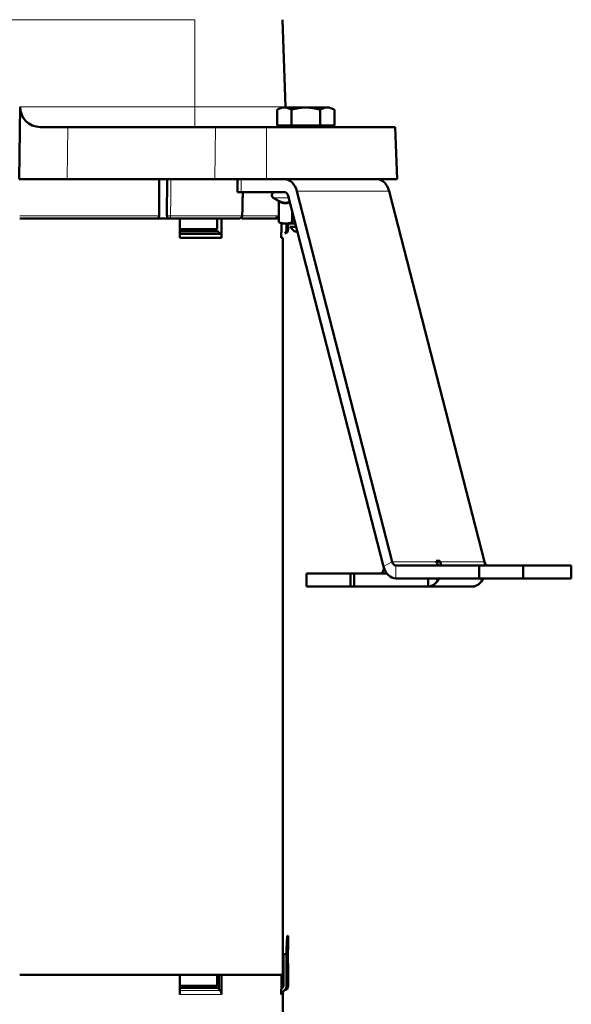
# Model space of a CAD drawing. Header units: millimetres. Extents: x 5 to 414, y 5 to 290.
# Tile 42 of 83: x 239 to 260, y 167 to 205. Entities that reach past the tile are written whole.
import ezdxf

# ---------------------------------------------------------------- set-up
doc = ezdxf.new("R2010")
doc.units = ezdxf.units.MM
doc.layers.add('1', color=7, linetype='Continuous', true_color=0xffffff)

msp = doc.modelspace()

# ---------------------------------------------------------------- linework, layer by layer
at = {"layer": '1', "color": 2, "linetype": 'Continuous', "lineweight": 13}
for p, q in [((205.76429, 205.0981), (245.26429, 205.0981)), ((245.26429, 201.75622), (245.26429, 205.0981)), ((238.57545, 201.75622), (245.26429, 201.75622)), ((240.40273, 200.98414), (240.3738, 198.98414)), ((246.05614, 200.98414), (246.02721, 198.98414)), ((248.01429, 198.98414), (248.01429, 200.98414)), ((247.03941, 198.98414), (247.03941, 198.48414)), ((252.70881, 198.52355), (249.17328, 198.52355)), ((248.27134, 198.2712), (248.86204, 198.2712)), ((248.77748, 197.06669), (248.83429, 197.06669)), ((252.49838, 184.14192), (252.83061, 184.31294)), ((252.83061, 184.31294), (254.52766, 184.31294)), ((252.9635, 184.18134), (252.9635, 183.68134)), ((254.66908, 184.31294), (256.36614, 184.31294)), ((248.77748, 168.06669), (248.83429, 168.06669)), ((244.68879, 167.73414), (246.28879, 167.73414)), ((244.6888, 167.8897), (246.23285, 167.8897)), ((248.57797, 167.73414), (248.63429, 167.73414))]:
    msp.add_line(p, q, dxfattribs=at)
at = {"layer": '1', "color": 7, "linetype": 'Continuous', "lineweight": 50}
for p, q in [((248.73732, 201.75622), (248.62062, 205.0981)), ((238.53536, 198.98414), (238.57545, 201.75622)), ((248.41732, 201.64929), (248.41732, 201.04414)), ((248.69156, 201.73414), (249.51429, 201.73414)), ((248.9658, 201.64929), (248.9658, 201.04414)), ((249.51429, 201.73414), (250.33701, 201.73414)), ((250.06277, 201.64929), (250.06277, 201.04414)), ((250.61125, 201.64929), (250.61125, 201.04414)), ((240.40273, 200.98414), (239.33684, 200.98414)), ((246.05614, 200.98414), (240.40273, 200.98414)), ((246.05614, 200.98414), (248.01429, 200.98414)), ((248.01429, 200.98414), (252.94445, 200.98414)), ((248.41732, 201.04414), (248.9658, 201.04414)), ((248.9658, 201.04414), (250.06277, 201.04414)), ((250.06277, 201.04414), (250.61125, 201.04414)), ((253.01429, 198.98414), (252.94445, 200.98414)), ((240.3738, 198.98414), (238.53536, 198.98414)), ((246.02721, 198.98414), (240.3738, 198.98414)), ((244.2022, 198.98414), (244.19723, 197.58239)), ((246.02721, 198.98414), (248.01429, 198.98414)), ((246.89297, 198.98414), (246.89297, 198.48414)), ((248.01429, 198.98414), (253.01429, 198.98414)), ((252.83061, 184.31294), (249.17328, 198.52355)), ((256.36614, 184.31294), (252.70881, 198.52355)), ((246.89297, 198.48414), (247.03941, 198.48414)), ((247.03941, 198.48414), (248.70816, 198.48414)), ((248.27134, 198.2712), (248.46852, 198.15736)), ((248.46814, 198.15758), (248.47351, 198.15459)), ((248.48083, 198.13727), (248.48083, 197.33273)), ((248.84105, 198.35254), (252.49838, 184.14192)), ((248.9889, 197.33273), (248.9889, 197.77807)), ((244.09787, 197.48414), (238.5547, 197.48414)), ((244.25741, 197.48414), (244.09788, 197.48414)), ((244.68879, 196.73414), (244.68879, 197.48414)), ((246.11465, 197.06669), (246.11465, 197.48414)), ((246.28879, 197.48414), (246.28879, 196.73414)), ((248.48082, 197.48414), (247.06425, 197.48414)), ((247.07442, 197.58239), (247.08102, 197.58172)), ((244.68882, 197.06669), (246.11465, 197.06669)), ((248.57886, 196.94527), (248.57886, 197.31397)), ((248.77748, 197.28416), (248.77748, 197.06669)), ((248.83429, 197.06669), (248.83429, 197.28415)), ((248.91429, 197.15914), (249.08929, 196.98414)), ((248.91429, 197.15914), (249.14817, 197.15914)), ((246.28879, 196.73414), (244.68879, 196.73414)), ((244.6888, 196.8897), (246.23285, 196.8897)), ((244.68882, 196.99598), (246.14097, 196.99598)), ((246.18655, 196.94527), (246.14097, 196.99598)), ((246.18462, 196.94527), (246.18655, 196.94527)), ((246.23285, 196.8897), (246.18462, 196.94527)), ((248.57797, 196.94527), (248.57886, 196.94527)), ((248.57797, 196.73414), (248.57797, 196.94527)), ((248.57886, 196.94527), (248.57797, 196.94527)), ((248.63429, 196.73414), (248.57797, 196.73414)), ((248.63429, 169.45914), (248.63429, 196.73414)), ((248.7132, 196.91112), (248.76985, 196.91112)), ((249.08929, 196.98414), (249.19321, 196.98414)), ((256.15245, 184.18134), (252.9635, 184.18134)), ((254.52766, 184.31294), (254.51557, 184.35992)), ((254.51557, 184.35992), (254.65699, 184.35992)), ((254.53268, 184.29593), (254.65699, 184.35992)), ((254.65699, 184.35992), (254.66908, 184.31294)), ((257.84951, 184.18134), (256.15245, 184.18134)), ((256.15245, 184.18134), (256.15245, 183.68134)), ((257.84951, 184.18134), (257.84951, 183.68134)), ((259.68798, 184.18134), (257.84955, 184.18134)), ((259.68798, 184.18134), (259.68798, 183.68134)), ((251.2339, 183.87352), (249.53685, 183.87352)), ((249.53685, 183.87352), (249.53685, 183.37352)), ((251.37533, 183.87352), (251.2339, 183.87352)), ((251.2339, 183.87352), (251.2339, 183.37352)), ((251.37532, 183.87352), (251.37532, 183.37352)), ((252.62284, 183.87352), (251.37532, 183.87352)), ((256.15245, 183.68134), (252.9635, 183.68134)), ((254.20396, 183.37352), (254.20396, 183.68133)), ((257.84951, 183.68134), (256.15245, 183.68134)), ((259.68798, 183.68134), (257.84955, 183.68134)), ((251.2339, 183.37352), (249.53685, 183.37352)), ((251.37533, 183.37352), (251.2339, 183.37352)), ((254.20396, 183.37352), (251.37532, 183.37352)), ((254.20396, 183.37352), (255.90102, 183.37352)), ((248.83429, 169.98414), (248.81583, 169.98414)), ((248.83429, 169.45914), (248.83429, 169.98414)), ((248.63423, 169.45914), (248.63429, 169.45914)), ((248.83423, 169.45914), (248.83429, 169.45914)), ((248.65777, 169.28414), (248.77748, 169.28414)), ((248.65777, 168.06669), (248.65777, 169.28414)), ((248.77748, 169.28414), (248.77748, 168.06669)), ((248.63429, 168.90914), (248.63423, 168.90914)), ((248.63429, 168.48414), (248.63429, 168.90914)), ((248.83429, 168.90914), (248.83423, 168.90914)), ((248.83429, 168.06669), (248.83429, 168.90914)), ((244.68879, 168.48414), (238.5547, 168.48414)), ((238.55558, 168.48414), (248.63429, 168.48414)), ((244.68879, 167.73414), (244.68879, 168.48414)), ((246.11465, 168.06669), (246.11465, 168.48414)), ((246.18462, 167.94527), (246.18462, 168.48414)), ((246.28879, 168.48414), (246.28879, 167.73414)), ((248.57886, 168.48414), (246.28879, 168.48414)), ((248.57886, 167.94527), (248.57886, 168.48414)), ((244.68882, 168.06669), (246.11465, 168.06669)), ((244.68882, 167.99598), (246.14097, 167.99598)), ((246.18462, 167.94742), (246.14097, 167.99598)), ((246.23285, 167.8897), (246.18462, 167.94527)), ((246.18462, 167.94527), (246.18655, 167.94527)), ((246.18655, 167.94304), (246.18655, 167.94527)), ((248.57797, 167.94527), (248.57886, 167.94527)), ((248.57797, 167.73414), (248.57797, 167.94527)), ((248.57886, 167.94527), (248.57797, 167.94527)), ((248.57886, 167.94616), (248.62855, 167.99598)), ((248.7132, 167.91112), (248.60718, 167.80485)), ((248.66358, 167.80485), (248.60718, 167.80485)), ((248.63429, 140.45914), (248.63429, 167.73414)), ((248.7132, 167.91112), (248.76985, 167.91112))]:
    msp.add_line(p, q, dxfattribs=at)
for centre, radius, start, end in [((248.3284, 198.37002), 0.11412, 90, 240), ((248.61429, 197.06669), 0.22, 315, 0), ((248.61429, 168.06669), 0.22, 315, 0), ((248.73429, 167.73414), 0.1, 135, 180)]:
    msp.add_arc(centre, radius, start, end, dxfattribs=at)
for centre, major_axis, ratio, start_param, end_param in [((239.37635, 201.78414), (0.58694, 0.57262), 0.951819, 2.37875723, 3.91464697), ((248.70816, 198.28414), (0, -0.7), 0.707107, 1.91986218, 3.14159265), ((252.24369, 198.28414), (0, -0.7), 0.707107, 1.91986218, 3.14159265), ((248.70816, 198.28414), (0, 0.2), 0.707107, 5.06145483, 6.28318531), ((248.55802, 197.06669), (0, 0.22), 0.997564, 3.92699082, 4.71238898), ((252.9635, 184.38134), (0, -0.2), 0.707107, 5.06145483, 6.28318531), ((254.66056, 184.38134), (0, 0.2), 0.707107, 1.91986218, 3.14159265), ((254.20396, 184.07352), (0, 0.7), 0.707107, 4.86700879, 5.06145483), ((255.90102, 184.07352), (0, -0.7), 0.707107, 1.72541614, 1.91986218), ((256.49903, 184.38134), (0, 0.2), 0.707107, 1.91986218, 3.14159265), ((252.36548, 184.07352), (0, 0.2), 0.707107, 3.14159265, 5.06145483), ((252.9635, 184.38134), (0, 0.7), 0.707107, 1.91986218, 3.14159265), ((254.20396, 184.07352), (0, 0.7), 0.707107, 3.14159265, 4.12270222), ((255.90102, 184.07352), (0, -0.7), 0.707107, 0, 0.97606993), ((248.55802, 168.06669), (0, 0.1), 0.997564, 3.92699082, 4.71238898), ((248.55802, 168.06669), (0, 0.22), 0.997564, 3.92699082, 4.71238898), ((248.67772, 167.73414), (0, -0.1), 0.997564, 3.92699082, 4.71238898)]:
    msp.add_ellipse(centre, major_axis=major_axis, ratio=ratio, start_param=start_param, end_param=end_param, dxfattribs=at)
at = {"layer": '1', "color": 2, "linetype": 'Continuous', "lineweight": 13}
for points, knots in [([(245.26429, 201.75622), (245.37794, 201.75622), (245.4916, 201.75622), (245.71781, 201.75622), (245.83037, 201.75622), (246.05331, 201.75622), (246.1637, 201.75622), (246.38122, 201.75622), (246.48836, 201.75622), (246.69836, 201.75622), (246.80123, 201.75622), (247.0017, 201.75622), (247.0993, 201.75622), (247.2883, 201.75622), (247.3797, 201.75622), (247.55541, 201.75622), (247.63973, 201.75622), (247.80046, 201.75622), (247.87688, 201.75622), (248.02108, 201.75622), (248.08887, 201.75622), (248.21516, 201.75622), (248.27366, 201.75622), (248.38081, 201.75622), (248.42946, 201.75622), (248.51645, 201.75622), (248.55478, 201.75622), (248.62077, 201.75622), (248.64842, 201.75622), (248.69276, 201.75622), (248.70946, 201.75622), (248.73173, 201.75622), (248.73732, 201.75622), (248.73732, 201.75622)], [0, 0, 0, 0, 0.06250548, 0.06250548, 0.12501097, 0.12501097, 0.18751645, 0.18751645, 0.25002194, 0.25002194, 0.31252742, 0.31252742, 0.37503291, 0.37503291, 0.43753839, 0.43753839, 0.50004387, 0.50004387, 0.56254936, 0.56254936, 0.62505484, 0.62505484, 0.68756033, 0.68756033, 0.75006581, 0.75006581, 0.81257129, 0.81257129, 0.87507678, 0.87507678, 0.93758226, 0.93758226, 1, 1, 1, 1]), ([(244.34248, 198.98414), (244.3415, 198.70297), (244.33986, 198.23572), (244.33823, 197.76847), (244.33757, 197.58239)], [0, 0, 0, 0, 0.60175883, 1, 1, 1, 1]), ([(247.0952, 198.48413), (247.09256, 198.36963), (247.08564, 198.06905), (247.07871, 197.76847), (247.07442, 197.58239)], [0, 0, 0, 0, 0.38093719, 1, 1, 1, 1]), ([(243.89788, 197.5824), (243.3625, 197.5824), (242.49719, 197.5824), (241.23417, 197.5824), (240.04469, 197.5824), (239.13418, 197.5824), (238.56018, 197.5824)], [0, 0, 0, 0, 0.35899695, 0.53856992, 0.71814289, 1, 1, 1, 1]), ([(244.19723, 197.5824), (244.20765, 197.58217), (244.23188, 197.58179), (244.27195, 197.5816), (244.30981, 197.58179), (244.32978, 197.58216), (244.33757, 197.58239)], [0, 0, 0, 0, 0.24999997, 0.49999996, 0.74999997, 1, 1, 1, 1]), ([(244.33757, 197.58239), (244.33739, 197.56953), (244.33295, 197.54362), (244.31503, 197.51101), (244.28857, 197.48923), (244.26772, 197.48414), (244.25741, 197.48414)], [0, 0, 0, 0, 0.2499955, 0.499994, 0.7499955, 1, 1, 1, 1]), ([(244.33757, 197.58239), (244.45884, 197.58239), (244.81671, 197.58239), (245.49384, 197.58239), (246.20583, 197.58239), (246.74581, 197.58239), (246.99416, 197.58239), (247.07442, 197.58239)], [0, 0, 0, 0, 0.11096067, 0.33326886, 0.66673114, 0.88903933, 1, 1, 1, 1]), ([(248.48582, 197.5824), (248.48249, 197.5824), (248.40473, 197.5824), (248.17141, 197.5824), (247.67582, 197.5824), (247.2726, 197.5824), (247.10361, 197.5824)], [0, 0, 0, 0, 0.01717522, 0.39156683, 0.76595844, 1, 1, 1, 1])]:
    msp.add_open_spline(points, degree=3, knots=knots, dxfattribs=at)
msp.add_open_spline([(245.26429, 200.98414), (245.26429, 200.98415), (245.26429, 200.9866), (245.26429, 200.99763), (245.26429, 201.01591), (245.26429, 201.04125), (245.26429, 201.07344), (245.26429, 201.11217), (245.26429, 201.15709), (245.26429, 201.20778), (245.26429, 201.26378), (245.26429, 201.32457), (245.26429, 201.3896), (245.26429, 201.45825), (245.26429, 201.52991), (245.26429, 201.6039), (245.26429, 201.67956), (245.26429, 201.73064), (245.26429, 201.75622)], degree=3, dxfattribs=at)
at = {"layer": '1', "color": 7, "linetype": 'Continuous', "lineweight": 50}
for points, knots in [([(248.69156, 201.73414), (248.6682, 201.73414), (248.64498, 201.73214), (248.59882, 201.72441), (248.57587, 201.71867), (248.50737, 201.69653), (248.46218, 201.67519), (248.41732, 201.64929)], [0, 0, 0, 0, 0.25, 0.25, 0.5, 0.5, 1, 1, 1, 1]), ([(248.69156, 201.73414), (248.69738, 201.73414), (248.70321, 201.73402), (248.71196, 201.73365), (248.71488, 201.73349), (248.72071, 201.73312), (248.73528, 201.73204), (248.74978, 201.73019), (248.78446, 201.72437), (248.80743, 201.71863), (248.87593, 201.69646), (248.92105, 201.67513), (248.9658, 201.64929)], [0, 0, 0, 0, 0.0625, 0.0625, 0.09375, 0.09375, 0.125, 0.25, 0.25, 0.5, 0.5, 1, 1, 1, 1]), ([(248.9658, 201.64929), (249.01016, 201.66209), (249.05479, 201.67382), (249.14477, 201.69459), (249.19012, 201.70364), (249.28166, 201.71851), (249.32786, 201.72432), (249.38039, 201.72873), (249.38623, 201.72919), (249.39791, 201.73005), (249.41542, 201.73125), (249.4329, 201.73217), (249.46783, 201.73365), (249.49108, 201.73414), (249.51429, 201.73414)], [0, 0, 0, 0, 0.25, 0.25, 0.5, 0.5, 0.75, 0.75, 0.78125, 0.78125, 0.8125, 0.875, 0.875, 1, 1, 1, 1]), ([(250.06277, 201.64929), (250.04045, 201.65573), (250.01802, 201.66191), (249.98421, 201.67073), (249.97291, 201.6736), (249.95025, 201.67917), (249.93888, 201.68188), (249.88201, 201.69498), (249.8364, 201.70403), (249.74489, 201.71878), (249.69899, 201.72449), (249.60688, 201.73217), (249.56067, 201.73414), (249.51429, 201.73414)], [0, 0, 0, 0, 0.125, 0.125, 0.1875, 0.1875, 0.25, 0.25, 0.5, 0.5, 0.75, 0.75, 1, 1, 1, 1]), ([(249.98929, 201.73414), (249.94882, 201.73414), (249.90861, 201.73214), (249.84313, 201.72581), (249.81772, 201.72258), (249.7924, 201.71865)], [0, 0, 0, 0, 0.6105705, 0.6105705, 1, 1, 1, 1]), ([(249.98929, 201.73414), (249.99936, 201.73414), (250.00946, 201.73402), (250.02462, 201.73365), (250.02968, 201.73349), (250.03978, 201.73312), (250.065, 201.73204), (250.09012, 201.73019), (250.14643, 201.72474), (250.1825, 201.71969), (250.21837, 201.71327)], [0, 0, 0, 0, 0.13116044, 0.13116044, 0.19674066, 0.19674066, 0.26232088, 0.52464177, 0.52464177, 1, 1, 1, 1]), ([(250.33701, 201.73414), (250.31365, 201.73414), (250.29043, 201.73214), (250.24426, 201.72441), (250.22131, 201.71867), (250.15282, 201.69653), (250.10763, 201.67519), (250.06277, 201.64929)], [0, 0, 0, 0, 0.25, 0.25, 0.5, 0.5, 1, 1, 1, 1]), ([(250.33701, 201.73414), (250.34283, 201.73414), (250.34866, 201.73402), (250.35741, 201.73365), (250.36033, 201.73349), (250.36616, 201.73312), (250.38072, 201.73204), (250.39522, 201.73019), (250.42991, 201.72437), (250.45288, 201.71863), (250.52138, 201.69646), (250.5665, 201.67513), (250.61125, 201.64929)], [0, 0, 0, 0, 0.0625, 0.0625, 0.09375, 0.09375, 0.125, 0.25, 0.25, 0.5, 0.5, 1, 1, 1, 1]), ([(249.23422, 201.04359), (249.23519, 201.04319), (249.25989, 201.03315), (249.30928, 201.01591), (249.38396, 200.99763), (249.46004, 200.9866), (249.51124, 200.98414), (249.53684, 200.98414)], [0, 0, 0, 0, 0.01020724, 0.25765543, 0.50510362, 0.75255181, 1, 1, 1, 1]), ([(248.47351, 198.15459), (248.51483, 198.13152), (248.5564, 198.11257), (248.61925, 198.09288), (248.64027, 198.08778), (248.68249, 198.08086), (248.70369, 198.07904), (248.73029, 198.07896), (248.73562, 198.07905), (248.74628, 198.07945), (248.75162, 198.07977), (248.76764, 198.08103), (248.7783, 198.08231), (248.8102, 198.08741), (248.83134, 198.0925), (248.85763, 198.10075), (248.86288, 198.10249), (248.87336, 198.10616), (248.87985, 198.10854), (248.88632, 198.11106), (248.88758, 198.11155)], [0, 0, 0, 0, 0.30487224, 0.30487224, 0.45730836, 0.45730836, 0.60974448, 0.60974448, 0.64785351, 0.64785351, 0.68596254, 0.68596254, 0.7621806, 0.7621806, 0.91461672, 0.91461672, 0.95272575, 0.95272575, 0.99083478, 1, 1, 1, 1]), ([(248.90938, 198.0986), (248.89396, 198.09228), (248.87848, 198.08667), (248.84171, 198.07528), (248.82038, 198.0702), (248.78817, 198.06507), (248.77739, 198.06377), (248.76388, 198.0627), (248.76118, 198.06251), (248.75578, 198.06219), (248.74767, 198.0618), (248.73959, 198.06165), (248.71268, 198.06169), (248.69126, 198.06348), (248.64866, 198.07035), (248.62746, 198.07543), (248.56417, 198.0951), (248.52236, 198.11409), (248.48083, 198.13727)], [0, 0, 0, 0, 0.10885023, 0.10885023, 0.25737519, 0.25737519, 0.33163767, 0.33163767, 0.35020329, 0.35020329, 0.36876891, 0.40590015, 0.40590015, 0.55442512, 0.55442512, 0.70295008, 0.70295008, 1, 1, 1, 1]), ([(244.09788, 197.48414), (244.08259, 197.48414), (244.03671, 197.48414), (243.9506, 197.48414), (243.86886, 197.48414), (243.83044, 197.48414), (243.81822, 197.48414)], [0, 0, 0, 0, 0.18379303, 0.49479637, 0.80575285, 1, 1, 1, 1]), ([(244.25741, 197.48414), (244.47163, 197.48414), (244.95908, 197.48414), (245.72531, 197.48414), (246.41975, 197.48414), (246.82952, 197.48414), (246.9826, 197.48414)], [0, 0, 0, 0, 0.19688007, 0.46219805, 0.78746492, 1, 1, 1, 1]), ([(246.9826, 197.48414), (246.99441, 197.48414), (247.01829, 197.48923), (247.0486, 197.51101), (247.06913, 197.54362), (247.07422, 197.56953), (247.07442, 197.58239)], [0, 0, 0, 0, 0.2500045, 0.500006, 0.7500045, 1, 1, 1, 1]), ([(248.35812, 197.50117), (248.3756, 197.50435), (248.41973, 197.51272), (248.45715, 197.52068), (248.47898, 197.52607), (248.48209, 197.52685)], [0, 0, 0, 0, 0.33359455, 0.90301929, 1, 1, 1, 1]), ([(248.73486, 197.28414), (248.71369, 197.28414), (248.69252, 197.28523), (248.65019, 197.28954), (248.62902, 197.29275), (248.58668, 197.30113), (248.56551, 197.30628), (248.52317, 197.3183), (248.502, 197.32516), (248.48083, 197.33273)], [0, 0, 0, 0, 0.25, 0.25, 0.5, 0.5, 0.75, 0.75, 1, 1, 1, 1]), ([(248.73486, 197.28414), (248.75603, 197.28414), (248.7772, 197.28523), (248.81954, 197.28954), (248.84071, 197.29275), (248.88305, 197.30113), (248.90422, 197.30628), (248.94656, 197.3183), (248.96773, 197.32516), (248.9889, 197.33273)], [0, 0, 0, 0, 0.25, 0.25, 0.5, 0.5, 0.75, 0.75, 1, 1, 1, 1]), ([(249.06429, 197.28414), (249.02762, 197.28414), (248.99095, 197.28523), (248.92103, 197.28934), (248.88776, 197.29217), (248.8545, 197.2958)], [0, 0, 0, 0, 0.52434948, 0.52434948, 1, 1, 1, 1]), ([(248.81583, 169.98414), (248.81491, 169.98414), (248.81396, 169.983), (248.81202, 169.97852), (248.81102, 169.97517), (248.80898, 169.9663), (248.80794, 169.96076), (248.80661, 169.95245), (248.80634, 169.95072), (248.8058, 169.94711), (248.80553, 169.94523), (248.80472, 169.9394), (248.80417, 169.93526), (248.80255, 169.92211), (248.80037, 169.90258), (248.79821, 169.87918), (248.7966, 169.86015), (248.79607, 169.85356), (248.79527, 169.84331), (248.795, 169.83982), (248.79447, 169.83274), (248.79421, 169.82913), (248.7929, 169.81085), (248.79188, 169.79546), (248.78991, 169.7632), (248.78896, 169.74632), (248.78714, 169.7111), (248.78627, 169.69275), (248.78523, 169.66886), (248.78503, 169.66403), (248.78462, 169.65429), (248.78443, 169.64937), (248.78384, 169.63455), (248.78347, 169.62456), (248.7824, 169.59428), (248.78109, 169.55304), (248.78004, 169.51011), (248.77935, 169.47727), (248.77914, 169.46622), (248.77875, 169.4439), (248.77858, 169.4326), (248.77811, 169.39869), (248.77764, 169.35322), (248.77748, 169.30725), (248.77748, 169.28414)], [0, 0, 0, 0, 0.0625, 0.0625, 0.125, 0.125, 0.1875, 0.1875, 0.203125, 0.203125, 0.21875, 0.21875, 0.25, 0.25, 0.3125, 0.375, 0.375, 0.40625, 0.40625, 0.421875, 0.421875, 0.4375, 0.4375, 0.5, 0.5, 0.5625, 0.5625, 0.625, 0.625, 0.640625, 0.640625, 0.65625, 0.65625, 0.6875, 0.6875, 0.75, 0.8125, 0.8125, 0.84375, 0.84375, 0.875, 0.875, 0.9375, 1, 1, 1, 1]), ([(248.63423, 168.90914), (248.63421, 168.90914), (248.63419, 168.90959), (248.63414, 168.91094), (248.63413, 168.9115), (248.63409, 168.91283), (248.63407, 168.9136), (248.63401, 168.91625), (248.63392, 168.92062), (248.63382, 168.92667), (248.63374, 168.93185), (248.63371, 168.93369), (248.63365, 168.93758), (248.63362, 168.93962), (248.63352, 168.94601), (248.6334, 168.95526), (248.63326, 168.96594), (248.63316, 168.97449), (248.63311, 168.9789), (248.63306, 168.98351), (248.63303, 168.98664), (248.63301, 168.98822), (248.63292, 168.99625), (248.63279, 169.00962), (248.6326, 169.03121), (248.63247, 169.04855), (248.63241, 169.05859), (248.63238, 169.06264), (248.63237, 169.06468), (248.63233, 169.07083), (248.63231, 169.07496), (248.63224, 169.08745), (248.63216, 169.10434), (248.6321, 169.12173), (248.63206, 169.13495), (248.63205, 169.14161), (248.63203, 169.14834), (248.63203, 169.15285), (248.63202, 169.1551), (248.63201, 169.16637), (248.632, 169.18435), (248.63201, 169.21118), (248.63205, 169.22897), (248.63209, 169.24228), (248.6321, 169.24672), (248.63213, 169.2555), (248.63215, 169.25984), (248.6322, 169.27275), (248.63228, 169.28963), (248.63238, 169.30584), (248.63246, 169.31774), (248.63249, 169.32167), (248.63253, 169.3275), (248.63255, 169.32943), (248.63258, 169.33326), (248.63259, 169.33516), (248.63267, 169.34455), (248.63279, 169.35898), (248.63299, 169.37888), (248.63313, 169.39098), (248.63321, 169.39817), (248.63323, 169.39959), (248.63326, 169.40238), (248.63332, 169.40649), (248.63337, 169.41037), (248.63346, 169.41785), (248.63359, 169.42706), (248.63371, 169.43474), (248.63379, 169.43991), (248.63382, 169.44154), (248.63386, 169.44383), (248.63387, 169.44457), (248.6339, 169.44599), (248.63391, 169.44667), (248.63397, 169.44994), (248.63406, 169.4543), (248.63413, 169.45693), (248.63419, 169.45869), (248.63421, 169.45914), (248.63423, 169.45914)], [0, 0, 0, 0, 0.03125, 0.03125, 0.046875, 0.046875, 0.0625, 0.0625, 0.09375, 0.125, 0.125, 0.140625, 0.140625, 0.15625, 0.15625, 0.1875, 0.21875, 0.21875, 0.234375, 0.2421875, 0.2421875, 0.25, 0.25, 0.28125, 0.3125, 0.34375, 0.3515625, 0.3515625, 0.359375, 0.359375, 0.375, 0.375, 0.40625, 0.4375, 0.4375, 0.453125, 0.4609375, 0.4609375, 0.46875, 0.46875, 0.5, 0.53125, 0.5625, 0.5625, 0.578125, 0.578125, 0.59375, 0.59375, 0.625, 0.65625, 0.65625, 0.671875, 0.671875, 0.6796875, 0.6796875, 0.6875, 0.6875, 0.71875, 0.75, 0.78125, 0.78125, 0.7890625, 0.7890625, 0.796875, 0.8125, 0.8125, 0.84375, 0.875, 0.875, 0.890625, 0.890625, 0.8984375, 0.8984375, 0.90625, 0.90625, 0.9375, 0.96875, 0.96875, 1, 1, 1, 1]), ([(248.83423, 168.90914), (248.83421, 168.90914), (248.83419, 168.90959), (248.83413, 168.91135), (248.83406, 168.91398), (248.83397, 168.91834), (248.83391, 168.92161), (248.8339, 168.92229), (248.83388, 168.92371), (248.83386, 168.92445), (248.83382, 168.92674), (248.8338, 168.92837), (248.83371, 168.93354), (248.8336, 168.94122), (248.83347, 168.95043), (248.83337, 168.95791), (248.83332, 168.96179), (248.83327, 168.9659), (248.83324, 168.96869), (248.83322, 168.97011), (248.83314, 168.9773), (248.833, 168.9894), (248.83281, 169.0093), (248.83268, 169.02373), (248.83261, 169.03312), (248.83259, 169.03502), (248.83256, 169.03885), (248.83255, 169.04078), (248.83251, 169.04661), (248.83248, 169.05054), (248.8324, 169.06244), (248.8323, 169.07865), (248.83222, 169.09553), (248.83217, 169.10844), (248.83215, 169.11278), (248.83212, 169.12156), (248.83211, 169.126), (248.83207, 169.13931), (248.83203, 169.1571), (248.83202, 169.18393), (248.83203, 169.20191), (248.83204, 169.21318), (248.83205, 169.21543), (248.83205, 169.21994), (248.83207, 169.22667), (248.83208, 169.23333), (248.83212, 169.24655), (248.83218, 169.26394), (248.83226, 169.28084), (248.83233, 169.29332), (248.83235, 169.29745), (248.83239, 169.3036), (248.8324, 169.30564), (248.83242, 169.30969), (248.83249, 169.31973), (248.83262, 169.33707), (248.8328, 169.35866), (248.83294, 169.37203), (248.83302, 169.38006), (248.83304, 169.38165), (248.83307, 169.38477), (248.83312, 169.38939), (248.83317, 169.3938), (248.83327, 169.40235), (248.8334, 169.41302), (248.83353, 169.42227), (248.83362, 169.42866), (248.83365, 169.4307), (248.83371, 169.43459), (248.83374, 169.43643), (248.83382, 169.44161), (248.83393, 169.44766), (248.83402, 169.45203), (248.83407, 169.45468), (248.83409, 169.45545), (248.83413, 169.45679), (248.83414, 169.45735), (248.83419, 169.45869), (248.83421, 169.45914), (248.83423, 169.45914)], [0, 0, 0, 0, 0.03125, 0.03125, 0.0625, 0.09375, 0.09375, 0.1015625, 0.1015625, 0.109375, 0.109375, 0.125, 0.125, 0.15625, 0.1875, 0.1875, 0.203125, 0.2109375, 0.2109375, 0.21875, 0.21875, 0.25, 0.28125, 0.3125, 0.3125, 0.3203125, 0.3203125, 0.328125, 0.328125, 0.34375, 0.34375, 0.375, 0.40625, 0.40625, 0.421875, 0.421875, 0.4375, 0.4375, 0.46875, 0.5, 0.53125, 0.53125, 0.5390625, 0.5390625, 0.546875, 0.5625, 0.5625, 0.59375, 0.625, 0.625, 0.640625, 0.640625, 0.6484375, 0.6484375, 0.65625, 0.6875, 0.71875, 0.75, 0.75, 0.7578125, 0.7578125, 0.765625, 0.78125, 0.78125, 0.8125, 0.84375, 0.84375, 0.859375, 0.859375, 0.875, 0.875, 0.90625, 0.9375, 0.9375, 0.953125, 0.953125, 0.96875, 0.96875, 1, 1, 1, 1]), ([(246.28879, 167.73414), (246.28879, 167.7414), (246.28817, 167.75581), (246.28543, 167.77706), (246.28241, 167.79099), (246.27969, 167.80135), (246.2787, 167.80479), (246.27658, 167.81162), (246.27545, 167.81499), (246.26947, 167.83163), (246.26362, 167.84425), (246.25497, 167.85919), (246.25317, 167.86213), (246.24945, 167.86793), (246.24751, 167.87079), (246.24153, 167.87921), (246.2373, 167.88457), (246.23285, 167.8897)], [0, 0, 0, 0, 0.125, 0.25, 0.375, 0.375, 0.4375, 0.4375, 0.5, 0.5, 0.75, 0.75, 0.8125, 0.8125, 0.875, 0.875, 1, 1, 1, 1])]:
    msp.add_open_spline(points, degree=3, knots=knots, dxfattribs=at)
for points, degree in [([(243.89788, 197.5824), (243.89949, 198.04964), (243.90109, 198.51689), (243.90268, 198.98414)], 3), ([(247.08101, 197.58171), (247.10177, 198.48413)], 1), ([(243.81822, 197.48414), (243.82847, 197.48414), (243.84918, 197.48923), (243.87547, 197.51101), (243.89328, 197.54362), (243.8977, 197.56953), (243.89788, 197.5824)], 3), ([(244.19723, 197.5824), (244.19737, 197.56953), (244.2007, 197.54362), (244.21416, 197.51101), (244.23402, 197.48923), (244.24967, 197.48414), (244.25741, 197.48414)], 3)]:
    msp.add_open_spline(points, degree=degree, dxfattribs=at)

doc.saveas('drawing.dxf')
